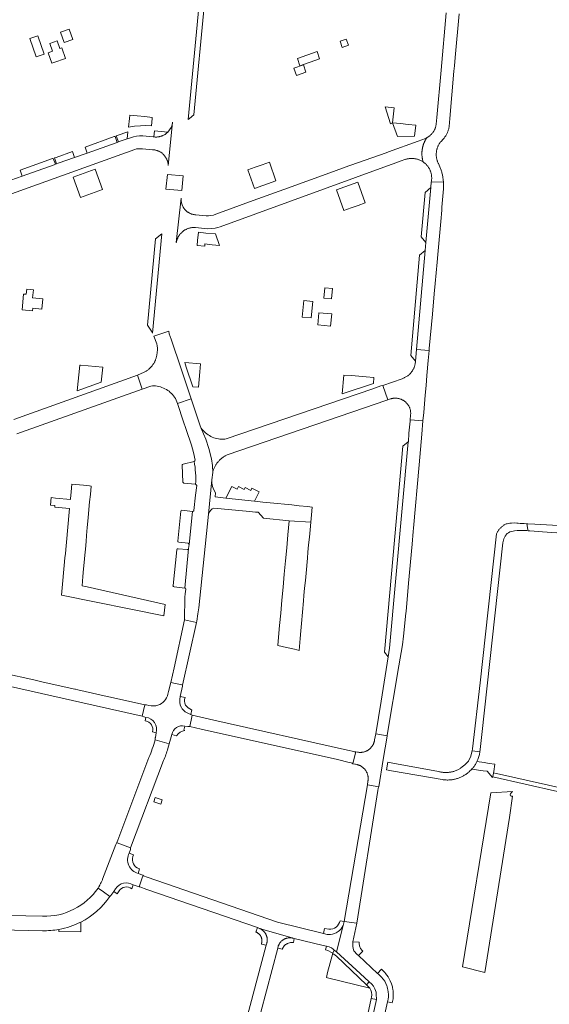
# Model space of a CAD drawing. Extents: x 152825 to 164088, y 457113 to 463005.
# Tile 23 of 256: x 156216 to 156422, y 458404 to 458788. Entities that reach past the tile are written whole.
import ezdxf

# ---------------------------------------------------------------- set-up
doc = ezdxf.new("R2010")
doc.units = 0
doc.header["$LTSCALE"] = 0.5
for name, color, linetype, lineweight in [('B-PV-VH-GESLOTENVERHARDING_ASFALT-GV', 251, 'CONTINUOUS', 18), ('B-PV-VH-GESLOTENVERHARDING_KUNSTSTOF-GV', 251, 'CONTINUOUS', 18), ('B-PV-VH-ONVERHARD_ZAND-GV', 251, 'CONTINUOUS', 18), ('B-PV-VH-OPENVERHARDING_BETONSTRAATSTEEN-GV', 251, 'CONTINUOUS', 18), ('B-PV-VH-OPENVERHARDING_STRAATBAKSTEEN-GV', 251, 'CONTINUOUS', 18)]:
    doc.layers.add(name, color=color, linetype=linetype, lineweight=lineweight)

msp = doc.modelspace()

# ---------------------------------------------------------------- linework, layer by layer
at = {"layer": 'B-PV-VH-GESLOTENVERHARDING_ASFALT-GV', "flags": 128}
for points in [[(156194.46, 458714.132), (156260.631, 458737.906), (156261.335, 458738.077), (156262.052, 458738.174), (156262.866, 458738.192), (156263.676, 458738.119), (156267.534, 458737.805), (156267.761, 458737.791), (156267.986, 458737.769), (156268.211, 458737.738), (156268.434, 458737.7), (156268.656, 458737.654), (156268.876, 458737.601), (156269.094, 458737.539), (156269.31, 458737.47), (156269.523, 458737.393), (156269.733, 458737.309), (156269.941, 458737.218), (156270.144, 458737.119), (156270.345, 458737.013), (156270.541, 458736.9), (156270.734, 458736.78), (156270.921, 458736.654), (156271.105, 458736.521), (156271.283, 458736.381), (156271.457, 458736.236), (156271.625, 458736.084), (156271.788, 458735.926), (156271.945, 458735.763), (156271.958, 458735.749), (156272.109, 458735.579), (156272.253, 458735.404), (156272.391, 458735.225), (156272.523, 458735.04), (156272.648, 458734.851), (156272.766, 458734.657), (156272.878, 458734.46), (156272.982, 458734.259), (156273.08, 458734.054), (156273.17, 458733.846), (156273.252, 458733.635), (156273.327, 458733.421), (156273.395, 458733.205), (156273.455, 458732.986), (156273.507, 458732.765), (156273.551, 458732.543), (156273.587, 458732.319), (156273.616, 458732.094), (156273.637, 458731.868), (156273.649, 458731.642), (156274.295, 458738.014), (156275.369, 458748.596), (156275.161, 458747.49), (156274.765, 458746.437), (156274.218, 458745.506), (156273.524, 458744.679), (156273.001, 458744.201), (156272.428, 458743.784), (156272.415, 458743.776), (156272.222, 458743.655), (156272.024, 458743.541), (156271.823, 458743.435), (156271.617, 458743.335), (156271.409, 458743.243), (156271.198, 458743.158), (156270.983, 458743.081), (156270.766, 458743.011), (156270.547, 458742.949), (156270.325, 458742.894), (156270.102, 458742.848), (156269.878, 458742.809), (156269.652, 458742.778), (156269.425, 458742.755), (156269.198, 458742.74), (156268.97, 458742.733), (156268.742, 458742.734), (156268.514, 458742.743), (156268.287, 458742.76), (156268.06, 458742.785), (156267.906, 458742.806), (156267.753, 458742.831), (156263.743, 458743.145), (156262.523, 458743.195), (156261.306, 458743.101), (156260.106, 458742.858), (156258.944, 458742.474), (156257.641, 458742.012), (156254.595, 458740.932), (156254.243, 458740.807), (156253.766, 458740.638), (156253.423, 458740.516), (156242.079, 458736.494), (156237.175, 458734.755), (156230.78, 458732.487), (156230.176, 458732.273), (156229.7, 458732.104), (156229.258, 458731.948), (156216.81, 458727.534), (156207.768, 458724.328)], [(156214.685, 458626.985), (156263.502, 458644.439), (156261.745, 458649.822), (156213.459, 458632.569)]]:
    msp.add_lwpolyline(points, dxfattribs=at)
for points in [[(156359.544, 458737.016), (156358.542, 458736.62), (156344.853, 458731.744), (156344.07, 458731.46), (156336.588, 458728.747), (156318.722, 458722.268), (156306.746, 458717.925), (156292.229, 458712.661), (156291.282, 458712.32), (156290.298, 458712.107), (156289.36, 458712.026), (156288.42, 458712.061), (156284.359, 458712.426), (156284.253, 458712.431), (156284.036, 458712.448), (156283.82, 458712.473), (156283.604, 458712.506), (156283.39, 458712.547), (156283.178, 458712.595), (156282.968, 458712.652), (156282.76, 458712.716), (156282.554, 458712.788), (156282.351, 458712.867), (156282.151, 458712.953), (156281.955, 458713.047), (156281.762, 458713.148), (156281.573, 458713.256), (156281.388, 458713.371), (156281.207, 458713.492), (156281.031, 458713.62), (156280.86, 458713.755), (156280.079, 458714.523), (156279.76, 458714.98), (156279.453, 458715.421), (156279.065, 458716.246), (156278.808, 458717.12), (156278.688, 458718.024), (156278.709, 458718.936), (156276.812, 458701.588), (156276.84, 458701.74), (156276.891, 458701.974), (156276.948, 458702.206), (156277.014, 458702.435), (156277.087, 458702.663), (156277.168, 458702.887), (156277.256, 458703.109), (156277.352, 458703.328), (156277.455, 458703.544), (156277.565, 458703.756), (156277.683, 458703.964), (156277.807, 458704.168), (156277.938, 458704.368), (156278.075, 458704.563), (156278.219, 458704.754), (156278.369, 458704.94), (156278.526, 458705.12), (156278.688, 458705.295), (156278.856, 458705.465), (156279.03, 458705.629), (156279.209, 458705.787), (156279.22, 458705.796), (156279.404, 458705.947), (156279.593, 458706.091), (156279.787, 458706.229), (156279.985, 458706.36), (156280.188, 458706.484), (156280.395, 458706.602), (156280.605, 458706.713), (156280.819, 458706.816), (156281.037, 458706.912), (156281.258, 458707.001), (156281.481, 458707.082), (156281.707, 458707.156), (156281.936, 458707.222), (156282.166, 458707.281), (156282.399, 458707.331), (156282.633, 458707.374), (156282.868, 458707.409), (156283.104, 458707.436), (156283.341, 458707.455), (156283.579, 458707.466), (156283.817, 458707.469), (156284.054, 458707.464), (156284.292, 458707.451), (156288.934, 458706.951), (156290.479, 458707.008), (156292.009, 458707.229), (156292.957, 458707.449), (156293.889, 458707.732), (156360.476, 458732.015), (156361.298, 458732.314), (156364.465, 458733.466), (156365.854, 458733.941), (156366.014, 458733.995), (156366.256, 458734.069), (156366.501, 458734.136), (156366.747, 458734.195), (156366.996, 458734.247), (156367.246, 458734.29), (156367.497, 458734.326), (156367.749, 458734.353), (156368.002, 458734.373), (156368.255, 458734.385), (156368.509, 458734.389), (156368.763, 458734.384), (156369.016, 458734.372), (156369.269, 458734.352), (156369.521, 458734.323), (156369.772, 458734.287), (156370.022, 458734.243), (156370.27, 458734.191), (156370.516, 458734.131), (156370.761, 458734.064), (156370.799, 458734.053), (156371.035, 458733.982), (156371.269, 458733.903), (156371.5, 458733.817), (156371.728, 458733.723), (156371.953, 458733.622), (156372.174, 458733.514), (156372.392, 458733.399), (156372.606, 458733.276), (156372.816, 458733.147), (156372.985, 458733.035), (156372.931, 458733.221), (156372.881, 458733.408), (156372.833, 458733.595), (156372.789, 458733.783), (156372.748, 458733.971), (156372.711, 458734.16), (156372.676, 458734.35), (156372.645, 458734.541), (156372.618, 458734.732), (156372.593, 458734.923), (156372.572, 458735.115), (156372.554, 458735.307), (156372.54, 458735.5), (156372.529, 458735.692), (156372.521, 458735.885), (156372.517, 458736.078), (156372.515, 458736.271), (156372.518, 458736.464), (156372.523, 458736.657), (156372.532, 458736.85), (156372.544, 458737.042), (156372.56, 458737.235), (156372.579, 458737.427), (156372.601, 458737.618), (156372.626, 458737.81), (156372.655, 458738.001), (156372.687, 458738.191), (156372.722, 458738.381), (156372.761, 458738.57), (156372.803, 458738.758), (156372.848, 458738.946), (156372.897, 458739.132), (156372.948, 458739.318), (156373.003, 458739.503), (156373.061, 458739.687), (156373.122, 458739.871), (156373.187, 458740.052), (156373.254, 458740.233), (156373.325, 458740.413), (156373.398, 458740.591), (156373.475, 458740.768), (156373.555, 458740.944), (156373.638, 458741.118), (156373.723, 458741.291), (156373.812, 458741.463), (156373.904, 458741.632), (156373.999, 458741.8), (156374.096, 458741.967), (156374.197, 458742.132), (156374.3, 458742.295), (156374.406, 458742.457), (156374.332, 458742.416), (156374.115, 458742.304), (156373.895, 458742.2), (156371.017, 458741.142)], [(156274.792, 458663.874), (156274.07, 458666.031), (156273.876, 458666.985), (156267.996, 458665.028), (156269.166, 458662.043), (156269.342, 458661.298), (156269.436, 458660.434), (156269.445, 458659.654), (156269.362, 458658.824), (156269.319, 458658.553), (156269.297, 458658.285), (156269.267, 458658.019), (156269.229, 458657.755), (156269.183, 458657.49), (156269.13, 458657.227), (156269.068, 458656.966), (156268.999, 458656.707), (156268.923, 458656.45), (156268.84, 458656.195), (156268.749, 458655.943), (156268.651, 458655.693), (156268.609, 458655.593), (156268.499, 458655.348), (156268.385, 458655.107), (156268.262, 458654.87), (156268.133, 458654.637), (156267.997, 458654.407), (156267.854, 458654.182), (156267.705, 458653.96), (156267.549, 458653.743), (156267.387, 458653.53), (156267.22, 458653.323), (156267.046, 458653.121), (156266.866, 458652.924), (156266.68, 458652.732), (156266.489, 458652.545), (156266.293, 458652.364), (156266.092, 458652.189), (156265.885, 458652.02), (156265.673, 458651.857), (156265.458, 458651.7), (156265.237, 458651.549), (156265.012, 458651.405), (156264.784, 458651.268), (156264.55, 458651.137), (156264.33, 458651.022), (156261.745, 458649.822), (156263.502, 458644.439), (156266.86, 458645.53), (156267.481, 458645.687), (156268.116, 458645.686), (156268.748, 458645.646), (156269.378, 458645.566), (156270, 458645.446), (156270.614, 458645.288), (156271.217, 458645.092), (156271.807, 458644.858), (156272.38, 458644.587), (156272.936, 458644.281), (156273.471, 458643.941), (156273.983, 458643.567), (156274.472, 458643.163), (156274.933, 458642.728), (156275.367, 458642.266), (156275.771, 458641.777), (156276.143, 458641.263), (156276.482, 458640.727), (156276.787, 458640.171), (156277.227, 458638.82), (156282.584, 458640.614), (156278.66, 458652.327)], [(156372.929, 458632.059), (156367.922, 458632.498), (156367.878, 458631.979), (156367.478, 458627.3), (156367.241, 458623.919), (156367.18, 458623.86), (156359.921, 458543.335), (156359.363, 458540.018), (156356.643, 458522.778), (156354.53, 458509.995), (156358.966, 458509.191), (156359.011, 458509.495), (156363.568, 458536.537), (156364.918, 458544.757), (156365.301, 458548.123), (156366.267, 458556.995), (156366.313, 458557.655), (156367.31, 458568.798), (156368.663, 458583.918), (156369.096, 458588.832), (156369.215, 458590.134), (156371.42, 458614.958), (156372.476, 458626.84)], [(156392.078, 458503.352), (156395.052, 458503.016), (156395.178, 458503.873), (156395.857, 458509.66), (156404.08, 458584.484), (156404.404, 458585.986), (156404.64, 458586.525), (156404.944, 458587.02), (156405.287, 458587.54), (156405.524, 458587.874), (156405.786, 458588.15), (156406.252, 458588.419), (156406.821, 458588.716), (156407.275, 458588.867), (156408.045, 458589.069), (156408.563, 458589.132), (156409.611, 458589.22), (156410.583, 458589.245), (156411.997, 458589.296), (156413.348, 458589.245), (156413.873, 458589.212), (156413.786, 458589.639), (156413.382, 458591.923), (156412.326, 458591.981), (156410.739, 458592.068), (156410.078, 458592.105), (156409.528, 458592.135), (156408.419, 458592.214), (156407.42, 458592.168), (156406.789, 458592.123), (156406.197, 458592.05), (156405.708, 458591.947), (156405.36, 458591.845), (156405.06, 458591.742), (156404.835, 458591.612), (156404.614, 458591.475), (156404.397, 458591.332), (156404.185, 458591.181), (156403.978, 458591.025), (156403.775, 458590.862), (156403.578, 458590.693), (156403.386, 458590.517), (156403.199, 458590.337), (156403.019, 458590.15), (156402.843, 458589.958), (156402.674, 458589.761), (156402.511, 458589.558), (156402.355, 458589.351), (156402.205, 458589.139), (156402.061, 458588.922), (156401.924, 458588.701), (156401.794, 458588.476), (156401.671, 458588.247), (156401.555, 458588.014), (156401.545, 458587.993), (156395.212, 458529.921), (156392.183, 458504.134)], [(156432.516, 458590.807), (156426.853, 458591.28), (156423.371, 458591.422), (156416.494, 458591.812), (156413.764, 458591.917), (156413.382, 458591.923), (156413.786, 458589.639), (156413.873, 458589.212), (156414.527, 458589.17), (156419.561, 458588.764), (156428.681, 458588.118), (156432.262, 458587.642)]]:
    msp.add_lwpolyline(points, close=True, dxfattribs=at)
at = {"layer": 'B-PV-VH-GESLOTENVERHARDING_KUNSTSTOF-GV', "flags": 128}
for points in [[(156231.746, 458783.57), (156233.17, 458779.64), (156236.431, 458780.822), (156235.007, 458784.752)], [(156219.793, 458781.107), (156222.164, 458773.983), (156225.277, 458775.02), (156222.906, 458782.143)], [(156227.507, 458779.26), (156228.571, 458776.216), (156226.821, 458775.604), (156228.256, 458771.497), (156229.13, 458771.805), (156233.66, 458773.375), (156232.221, 458777.492), (156231.464, 458777.227), (156230.4, 458780.271)], [(156332.606, 458773.269), (156331.644, 458776.115), (156323.971, 458773.386), (156324.984, 458770.543)], [(156327.336, 458768.071), (156326.363, 458770.913), (156322.638, 458769.618), (156323.633, 458766.798)], [(156221.152, 458683.093), (156218.513, 458683.346), (156218.268, 458681.394), (156217.27, 458681.418), (156216.729, 458675.363), (156220.804, 458674.944), (156220.908, 458675.938), (156224.394, 458675.61), (156224.832, 458679.655), (156220.789, 458680.074)], [(156337.646, 458683.634), (156334.628, 458683.926), (156334.249, 458679.945), (156337.266, 458679.655)], [(156329.983, 458678.632), (156326.48, 458678.977), (156325.885, 458672.484), (156329.378, 458672.17)], [(156337.36, 458673.724), (156332.39, 458674.189), (156331.961, 458669.484), (156336.913, 458668.995)]]:
    msp.add_lwpolyline(points, close=True, dxfattribs=at)
at = {"layer": 'B-PV-VH-ONVERHARD_ZAND-GV', "flags": 128}
for points in [[(156340.629, 458780.079), (156341.469, 458777.718), (156343.866, 458778.571), (156343.008, 458780.963)], [(156361.713, 458754.095), (156358.204, 458754.467), (156360.299, 458747.871), (156361.094, 458748.278)], [(156257.641, 458742.012), (156257.878, 458744.758), (156253.72, 458743.276), (156253.438, 458743.176), (156254.243, 458740.807), (156254.595, 458740.932)], [(156273.524, 458744.679), (156268.248, 458745.181), (156268.06, 458742.785), (156268.287, 458742.76), (156268.514, 458742.743), (156268.742, 458742.734), (156268.97, 458742.733), (156269.198, 458742.74), (156269.425, 458742.755), (156269.652, 458742.778), (156269.878, 458742.809), (156270.102, 458742.848), (156270.325, 458742.894), (156270.547, 458742.949), (156270.766, 458743.011), (156270.983, 458743.081), (156271.198, 458743.158), (156271.409, 458743.243), (156271.617, 458743.335), (156271.823, 458743.435), (156272.024, 458743.541), (156272.222, 458743.655), (156272.415, 458743.776), (156272.428, 458743.784), (156273.001, 458744.201)], [(156253.766, 458740.638), (156252.952, 458743.002), (156252.649, 458742.894), (156241.247, 458738.829), (156242.079, 458736.494), (156253.423, 458740.516)], [(156237.175, 458734.755), (156236.346, 458737.081), (156229.953, 458734.802), (156229.389, 458734.601), (156230.176, 458732.273), (156230.78, 458732.487)], [(156229.7, 458732.104), (156228.891, 458734.423), (156228.584, 458734.314), (156215.993, 458729.825), (156216.81, 458727.534), (156229.258, 458731.948)], [(156407.368, 458487.099), (156407.874, 458487.48), (156399.375, 458486.921), (156388.267, 458419.092), (156397.081, 458416.889), (156406.58, 458477.35), (156407.777, 458485.689), (156407.291, 458485.688), (156407.085, 458485.798), (156406.957, 458486.163), (156406.972, 458486.543)]]:
    msp.add_lwpolyline(points, close=True, dxfattribs=at)
for points in [[(156231.07, 458433.711), (156231.047, 458433.428), (156231.003, 458432.887), (156239.562, 458432.737)], [(156239.562, 458432.737), (156239.59, 458436.569)]]:
    msp.add_lwpolyline(points, dxfattribs=at)
at = {"layer": 'B-PV-VH-ONVERHARD_ZAND-GV'}
msp.add_lwpolyline([(156239.59, 458436.569, -0.0715742), (156231.07, 458433.711)], format="xyb", dxfattribs=at)
at = {"layer": 'B-PV-VH-OPENVERHARDING_BETONSTRAATSTEEN-GV', "flags": 128}
for points in [[(156287.897, 458796.502), (156286.168, 458798.939), (156281.461, 458749.617), (156281.942, 458750), (156283.693, 458751.396)], [(156261.59, 458750.962), (156258.664, 458751.241), (156258.546, 458750), (156258.216, 458746.547), (156260.517, 458746.946), (156262.843, 458747.159), (156264.985, 458747.182), (156267.124, 458747.05), (156267.405, 458750), (156267.444, 458750.404), (156264.516, 458750.683)], [(156364.123, 458747.956), (156361.094, 458748.278), (156363.016, 458742.924), (156369.635, 458743.099), (156370.181, 458747.311), (156367.153, 458747.633)], [(156315.606, 458725.694), (156313.061, 458732.896), (156310.286, 458731.916), (156307.515, 458730.937), (156304.745, 458729.958), (156307.317, 458722.679)], [(156245.257, 458730.153), (156236.639, 458727.057), (156239.472, 458719.13), (156242.347, 458720.158), (156245.221, 458721.186), (156248.095, 458722.213)], [(156279.488, 458727.619), (156273.325, 458728.18), (156272.786, 458722.403), (156278.974, 458721.889)], [(156342.117, 458714.063), (156344.895, 458715.071), (156347.674, 458716.078), (156350.455, 458717.087), (156347.538, 458725.127), (156339.202, 458722.096)], [(156380.929, 458725.126), (156376.174, 458725.248), (156375.942, 458723.061), (156374.039, 458701.554), (156373.739, 458698.424), (156370.355, 458659.863), (156375.312, 458659.455), (156375.399, 458660.253), (156376.578, 458673.607), (156377.274, 458681.587), (156377.676, 458685.675), (156378.412, 458693.979), (156378.689, 458696.941), (156378.795, 458698.299), (156379.827, 458709.839), (156380.236, 458714.2), (156380.31, 458715.365), (156380.961, 458722.535), (156380.973, 458723.016), (156380.976, 458723.497), (156380.972, 458723.979), (156380.959, 458724.46), (156380.939, 458724.94)], [(156374.039, 458701.554), (156375.942, 458723.061), (156373.786, 458721.158), (156373.784, 458721.156), (156372.228, 458703.77), (156372.242, 458703.753)], [(156267.533, 458666.209), (156271.159, 458704.998), (156268.758, 458703.077), (156265.601, 458669.307), (156267.353, 458666.668)], [(156288.354, 458705.304), (156285.404, 458705.574), (156285.11, 458702.364), (156284.936, 458700.471), (156287.885, 458700.201), (156287.961, 458701.022), (156290.83, 458700.759), (156293.701, 458700.496), (156292.08, 458704.962)], [(156370.355, 458659.863), (156373.739, 458698.424), (156371.627, 458696.613), (156368.139, 458657.535), (156369.949, 458655.385)], [(156375.312, 458659.455), (156370.355, 458659.863), (156369.949, 458655.385), (156369.823, 458654.107), (156369.778, 458653.88), (156369.725, 458653.65), (156369.665, 458653.422), (156369.596, 458653.196), (156369.52, 458652.972), (156369.436, 458652.751), (156369.345, 458652.534), (156369.246, 458652.319), (156369.141, 458652.108), (156369.028, 458651.9), (156368.908, 458651.697), (156368.782, 458651.497), (156368.648, 458651.302), (156368.508, 458651.112), (156368.362, 458650.927), (156368.21, 458650.746), (156368.052, 458650.571), (156367.887, 458650.401), (156367.718, 458650.237), (156367.542, 458650.079), (156367.362, 458649.927), (156367.176, 458649.781), (156366.969, 458649.631), (156366.742, 458649.477), (156366.51, 458649.329), (156366.274, 458649.188), (156366.034, 458649.053), (156365.791, 458648.926), (156365.543, 458648.806), (156365.293, 458648.693), (156365.039, 458648.588), (156364.782, 458648.49), (156357.34, 458645.898), (156359.27, 458640.279), (156360.332, 458640.635), (156360.467, 458640.674), (156360.682, 458640.728), (156360.898, 458640.775), (156361.117, 458640.814), (156361.336, 458640.846), (156361.557, 458640.869), (156361.778, 458640.884), (156362, 458640.891), (156362.221, 458640.891), (156362.443, 458640.882), (156362.664, 458640.865), (156362.884, 458640.841), (156363.104, 458640.808), (156363.322, 458640.768), (156363.538, 458640.72), (156363.753, 458640.663), (156363.965, 458640.6), (156364.175, 458640.528), (156364.382, 458640.449), (156364.587, 458640.363), (156364.788, 458640.269), (156364.985, 458640.168), (156365.179, 458640.061), (156365.369, 458639.946), (156365.554, 458639.824), (156365.735, 458639.696), (156365.911, 458639.561), (156366.082, 458639.42), (156366.248, 458639.273), (156366.409, 458639.121), (156366.564, 458638.962), (156366.614, 458638.907), (156366.757, 458638.744), (156366.894, 458638.575), (156367.024, 458638.401), (156367.148, 458638.223), (156367.266, 458638.04), (156367.376, 458637.853), (156367.48, 458637.661), (156367.576, 458637.467), (156367.666, 458637.269), (156367.748, 458637.067), (156367.822, 458636.863), (156367.889, 458636.656), (156367.948, 458636.447), (156368, 458636.236), (156368.043, 458636.023), (156368.079, 458635.809), (156368.107, 458635.593), (156368.127, 458635.377), (156368.139, 458635.16), (156368.143, 458634.943), (156368.139, 458634.725), (156368.127, 458634.508), (156368.107, 458634.292), (156367.922, 458632.498), (156372.929, 458632.059), (156373.213, 458635.296), (156373.812, 458642.086), (156374.13, 458645.789), (156374.47, 458649.716), (156374.992, 458655.607)], [(156239.481, 458653.781), (156239.208, 458653.807), (156238.228, 458643.799), (156247.585, 458647.143), (156248.135, 458652.962), (156245.21, 458653.239), (156242.405, 458653.504)], [(156286.198, 458654.225), (156280.088, 458654.755), (156280.679, 458652.99), (156283.228, 458645.376), (156285.414, 458645.187), (156285.678, 458648.203), (156285.938, 458651.214)], [(156345.021, 458649.682), (156342.121, 458649.928), (156341.497, 458642.567), (156353.662, 458646.584), (156353.719, 458648.945), (156350.819, 458649.191), (156347.92, 458649.436)], [(156357.34, 458645.898), (156356.513, 458645.644), (156353.332, 458644.556), (156296.253, 458625.026), (156295.682, 458624.954), (156295.062, 458624.913), (156294.44, 458624.912), (156293.82, 458624.949), (156293.203, 458625.026), (156292.593, 458625.14), (156291.99, 458625.294), (156291.399, 458625.484), (156290.821, 458625.711), (156290.258, 458625.975), (156289.712, 458626.273), (156289.187, 458626.604), (156288.683, 458626.968), (156288.204, 458627.363), (156287.75, 458627.788), (156287.323, 458628.239), (156286.926, 458628.717), (156286.559, 458629.219), (156286.225, 458629.743), (156286.317, 458629.509), (156286.416, 458629.278), (156286.522, 458629.05), (156288.289, 458624.861), (156289.497, 458621.269), (156290.492, 458617.288), (156290.859, 458614.618), (156290.988, 458611.925), (156290.998, 458611.969), (156291.067, 458612.243), (156291.144, 458612.515), (156291.228, 458612.784), (156291.32, 458613.051), (156291.419, 458613.315), (156291.526, 458613.576), (156291.64, 458613.834), (156291.761, 458614.089), (156291.89, 458614.34), (156292.025, 458614.587), (156292.168, 458614.831), (156292.317, 458615.07), (156292.473, 458615.305), (156292.636, 458615.535), (156292.806, 458615.761), (156292.981, 458615.982), (156293.077, 458616.097), (156293.262, 458616.309), (156293.453, 458616.516), (156293.65, 458616.717), (156293.853, 458616.913), (156294.061, 458617.103), (156294.275, 458617.287), (156294.493, 458617.464), (156294.717, 458617.636), (156294.945, 458617.801), (156295.178, 458617.959), (156295.415, 458618.111), (156295.657, 458618.256), (156295.902, 458618.394), (156296.152, 458618.525), (156296.405, 458618.649), (156296.661, 458618.766), (156350.086, 458637.097), (156358.442, 458639.963), (156359.27, 458640.279)], [(156359.921, 458543.335), (156367.18, 458623.86), (156365.017, 458622.123), (156361.903, 458586.977), (156357.928, 458541.798), (156359.363, 458540.018)], [(156232.364, 458566.903), (156232.102, 458564.025), (156271.979, 458556.017), (156272.405, 458560.453), (156242.071, 458567.324), (156241.305, 458567.498), (156240.122, 458567.767), (156240.382, 458571.37), (156240.682, 458574.319), (156240.899, 458576.752), (156241.157, 458579.655), (156241.369, 458582.04), (156241.637, 458585.054), (156241.844, 458587.382), (156242.112, 458590.398), (156242.333, 458592.879), (156242.591, 458595.776), (156242.742, 458597.48), (156243.005, 458600.491), (156243.312, 458603.28), (156243.642, 458606.627), (156242.935, 458606.702), (156240.627, 458606.927), (156236.157, 458607.363), (156235.852, 458604.301), (156235.584, 458601.615), (156235.557, 458601.345), (156229.766, 458601.922), (156228.017, 458602.104), (156227.767, 458599.216), (156229.481, 458599.061), (156229.42, 458598.392), (156235.18, 458597.869), (156234.914, 458594.946), (156234.648, 458592.023), (156234.382, 458589.1), (156234.116, 458586.177), (156233.85, 458583.254), (156233.584, 458580.326), (156233.427, 458578.605), (156233.161, 458575.68), (156232.896, 458572.755), (156232.63, 458569.83)], [(156300.536, 458605.457), (156298.509, 458606.495), (156296.121, 458601.832), (156307.273, 458600.71), (156309.118, 458604.313), (156306.239, 458605.788), (156305.805, 458604.941), (156303.658, 458606.041), (156303.246, 458605.237), (156301.01, 458606.382)], [(156329.191, 458592.515), (156320.832, 458593.065), (156320.321, 458587.579), (156319.847, 458582.486), (156319.372, 458577.392), (156318.898, 458572.3), (156318.423, 458567.207), (156317.949, 458562.114), (156317.481, 458557.093), (156317.026, 458552.21), (156316.61, 458547.743), (156316.306, 458544.484), (156319.741, 458543.689), (156322.907, 458542.956), (156324.685, 458542.544), (156325.103, 458547.208), (156325.363, 458550.12), (156325.625, 458553.039), (156326.017, 458557.418), (156326.409, 458561.797), (156326.54, 458563.9), (156326.818, 458566.827), (156327.096, 458569.755), (156327.374, 458572.683), (156327.93, 458578.545), (156328.098, 458580.775), (156328.371, 458583.709), (156328.645, 458586.644), (156328.919, 458589.579)], [(156274.683, 458529.998), (156278.995, 458529.058), (156279.251, 458529.002), (156284.732, 458553.457), (156279.944, 458554.418), (156275.963, 458535.692)], [(156282.049, 458512.785), (156286.474, 458511.773), (156339.58, 458500), (156344.17, 458498.785), (156344.938, 458498.617), (156345.274, 458498.525), (156345.653, 458498.334), (156346.027, 458500), (156346.707, 458503.023), (156346.286, 458502.984), (156345.928, 458503.089), (156343.476, 458503.615), (156291.42, 458515.361), (156283.035, 458517.286), (156282.889, 458516.585)], [(156358.966, 458509.191), (156354.53, 458509.995), (156354.082, 458507.603), (156354.08, 458507.587), (156354.046, 458507.378), (156354.005, 458507.169), (156353.956, 458506.963), (156353.899, 458506.758), (156353.835, 458506.556), (156353.763, 458506.356), (156353.683, 458506.159), (156353.596, 458505.966), (156353.502, 458505.775), (156353.401, 458505.589), (156353.293, 458505.406), (156353.178, 458505.227), (156353.056, 458505.054), (156352.928, 458504.884), (156352.793, 458504.72), (156352.653, 458504.561), (156352.507, 458504.407), (156352.354, 458504.259), (156352.197, 458504.116), (156352.034, 458503.98), (156351.866, 458503.85), (156351.694, 458503.726), (156351.517, 458503.609), (156351.335, 458503.499), (156351.15, 458503.396), (156350.96, 458503.299), (156350.768, 458503.21), (156350.572, 458503.128), (156350.373, 458503.054), (156350.172, 458502.987), (156349.968, 458502.928), (156349.762, 458502.876), (156349.554, 458502.833), (156349.345, 458502.797), (156349.134, 458502.769), (156348.923, 458502.749), (156348.711, 458502.737), (156348.498, 458502.733), (156348.286, 458502.737), (156348.074, 458502.749), (156347.863, 458502.769), (156347.652, 458502.797), (156347.443, 458502.833), (156346.707, 458503.023), (156346.027, 458500), (156345.653, 458498.334), (156346.39, 458498.173), (156346.694, 458498.106), (156347.236, 458497.985), (156347.412, 458497.94), (156347.615, 458497.881), (156347.817, 458497.814), (156348.015, 458497.74), (156348.211, 458497.658), (156348.403, 458497.569), (156348.592, 458497.473), (156348.777, 458497.369), (156348.958, 458497.259), (156349.135, 458497.142), (156349.307, 458497.018), (156349.474, 458496.888), (156349.637, 458496.752), (156349.794, 458496.609), (156349.945, 458496.461), (156350.091, 458496.308), (156350.231, 458496.148), (156350.365, 458495.984), (156350.493, 458495.815), (156350.614, 458495.641), (156350.729, 458495.462), (156350.837, 458495.28), (156350.937, 458495.093), (156351.031, 458494.903), (156351.117, 458494.709), (156351.196, 458494.513), (156351.268, 458494.313), (156351.332, 458494.111), (156351.388, 458493.907), (156351.437, 458493.7), (156351.477, 458493.492), (156351.51, 458493.283), (156351.535, 458493.072), (156351.552, 458492.861), (156351.561, 458492.649), (156351.562, 458492.437), (156351.555, 458492.225), (156351.54, 458492.014), (156351.517, 458491.803), (156351.486, 458491.593), (156351.448, 458491.385), (156351.401, 458491.178), (156351.298, 458490.535), (156351.246, 458490.11), (156355.67, 458489.347), (156357.439, 458500), (156358.938, 458509.02)], [(156395.052, 458503.016), (156392.078, 458503.352), (156392.021, 458502.928), (156391.719, 458501.749), (156391.389, 458500.858), (156390.98, 458500), (156390.62, 458499.372), (156389.269, 458497.861), (156387.731, 458496.663), (156387.67, 458496.616), (156386.571, 458495.994), (156385.41, 458495.498), (156385.246, 458495.444), (156384.959, 458495.356), (156384.669, 458495.276), (156384.378, 458495.204), (156384.085, 458495.139), (156383.79, 458495.082), (156383.494, 458495.034), (156383.196, 458494.993), (156382.898, 458494.96), (156382.599, 458494.935), (156382.299, 458494.918), (156381.999, 458494.909), (156381.699, 458494.907), (156381.399, 458494.914), (156381.099, 458494.929), (156380.799, 458494.952), (156380.501, 458494.983), (156380.203, 458495.022), (156379.907, 458495.069), (156379.611, 458495.123), (156379.318, 458495.186), (156379.026, 458495.256), (156361.175, 458498.553), (156359.203, 458498.884), (156358.707, 458495.925), (156360.68, 458495.594), (156380.416, 458492.129), (156380.733, 458492.083), (156381.051, 458492.045), (156381.37, 458492.015), (156381.689, 458491.993), (156382.009, 458491.979), (156382.329, 458491.973), (156382.65, 458491.975), (156382.97, 458491.985), (156383.289, 458492.003), (156383.609, 458492.029), (156383.927, 458492.063), (156384.245, 458492.104), (156384.561, 458492.154), (156384.876, 458492.212), (156385.189, 458492.277), (156385.501, 458492.35), (156385.811, 458492.431), (156386.119, 458492.52), (156386.424, 458492.617), (156386.727, 458492.721), (156387.027, 458492.832), (156387.324, 458492.951), (156387.619, 458493.078), (156387.91, 458493.211), (156388.197, 458493.352), (156388.481, 458493.5), (156388.761, 458493.655), (156389.038, 458493.817), (156389.31, 458493.986), (156389.578, 458494.162), (156389.841, 458494.344), (156390.099, 458494.533), (156390.353, 458494.728), (156390.602, 458494.93), (156390.846, 458495.137), (156390.874, 458495.162), (156391.237, 458495.489), (156391.586, 458495.831), (156391.805, 458496.059), (156391.942, 458496.209), (156392.018, 458496.292), (156392.225, 458496.531), (156392.426, 458496.775), (156392.621, 458497.023), (156392.809, 458497.277), (156392.991, 458497.535), (156393.167, 458497.798), (156393.335, 458498.065), (156393.497, 458498.337), (156393.652, 458498.612), (156393.8, 458498.892), (156393.92, 458499.134), (156393.94, 458499.174), (156394.074, 458499.461), (156394.2, 458499.751), (156394.302, 458500), (156394.889, 458501.903)], [(156400.913, 458498.122), (156398.655, 458498.471), (156396.726, 458498.769), (156393.92, 458499.134), (156393.8, 458498.892), (156393.652, 458498.612), (156393.497, 458498.337), (156393.335, 458498.065), (156393.167, 458497.798), (156392.991, 458497.535), (156392.809, 458497.277), (156392.621, 458497.023), (156392.426, 458496.775), (156392.225, 458496.531), (156392.018, 458496.292), (156391.942, 458496.209), (156396.412, 458495.599), (156397.995, 458495.42), (156400.058, 458492.965), (156400.098, 458493.17), (156400.125, 458493.306), (156400.397, 458494.682), (156400.422, 458494.811), (156400.508, 458495.265)], [(156464.636, 458480.38), (156463.543, 458480.626), (156400.422, 458494.811), (156400.397, 458494.682), (156400.125, 458493.306), (156400.098, 458493.17), (156463.2, 458478.907), (156464.238, 458478.672)], [(156351.246, 458490.11), (156342.234, 458436.852), (156347.153, 458436.118), (156355.341, 458487.899), (156355.463, 458488.637), (156355.536, 458489.026), (156355.67, 458489.347)], [(156267.995, 458483.445), (156270.796, 458482.513), (156271.322, 458484.307), (156268.628, 458485.16)], [(156308.395, 458434.392), (156307.855, 458432.672), (156308.011, 458432.606), (156308.166, 458432.531), (156308.317, 458432.45), (156308.464, 458432.362), (156308.606, 458432.267), (156308.744, 458432.165), (156308.878, 458432.057), (156309.006, 458431.943), (156309.128, 458431.823), (156309.245, 458431.697), (156309.356, 458431.567), (156309.461, 458431.431), (156309.559, 458431.29), (156309.65, 458431.145), (156309.735, 458430.996), (156309.812, 458430.845), (156309.882, 458430.688), (156309.945, 458430.528), (156310.001, 458430.366), (156310.049, 458430.201), (156310.089, 458430.034), (156310.122, 458429.865), (156310.146, 458429.695), (156310.163, 458429.524), (156310.172, 458429.352), (156310.172, 458429.181), (156310.165, 458429.009), (156310.15, 458428.838), (156310.126, 458428.668), (156310.095, 458428.499), (156310.056, 458428.331), (156310.009, 458428.166), (156309.955, 458428.003), (156311.849, 458427.528), (156312.074, 458428.378), (156312.121, 458428.57), (156312.16, 458428.763), (156312.191, 458428.958), (156312.214, 458429.153), (156312.229, 458429.35), (156312.236, 458429.547), (156312.235, 458429.744), (156312.226, 458429.941), (156312.209, 458430.138), (156312.185, 458430.333), (156312.152, 458430.528), (156312.111, 458430.721), (156312.063, 458430.912), (156312.007, 458431.101), (156311.943, 458431.288), (156311.872, 458431.472), (156311.816, 458431.602), (156311.73, 458431.78), (156311.637, 458431.955), (156311.537, 458432.126), (156311.43, 458432.293), (156311.316, 458432.455), (156311.196, 458432.612), (156311.07, 458432.765), (156310.937, 458432.912), (156310.799, 458433.054), (156310.655, 458433.19), (156310.506, 458433.32), (156310.352, 458433.444), (156310.192, 458433.562), (156310.029, 458433.673), (156309.86, 458433.778), (156309.688, 458433.875), (156309.512, 458433.966), (156309.332, 458434.049), (156309.23, 458434.093)], [(156322.429, 458428.546), (156322.795, 458430.212), (156322.291, 458430.314), (156322.139, 458430.345), (156321.944, 458430.381), (156321.747, 458430.41), (156321.55, 458430.431), (156321.352, 458430.443), (156321.153, 458430.448), (156320.954, 458430.444), (156320.756, 458430.433), (156320.558, 458430.414), (156320.362, 458430.387), (156320.166, 458430.351), (156319.972, 458430.308), (156319.78, 458430.258), (156319.591, 458430.199), (156319.403, 458430.133), (156319.219, 458430.059), (156319.038, 458429.978), (156319.026, 458429.973), (156318.849, 458429.883), (156318.676, 458429.786), (156318.507, 458429.683), (156318.342, 458429.573), (156318.182, 458429.455), (156318.027, 458429.332), (156317.876, 458429.203), (156317.731, 458429.067), (156317.592, 458428.926), (156317.458, 458428.78), (156317.331, 458428.628), (156317.21, 458428.471), (156317.095, 458428.309), (156316.986, 458428.143), (156316.885, 458427.972), (156316.791, 458427.798), (156316.703, 458427.62), (156316.623, 458427.438), (156316.55, 458427.254), (156316.485, 458427.067), (156316.466, 458427.007), (156316.309, 458426.411), (156318.106, 458425.96), (156318.145, 458426.068), (156318.212, 458426.232), (156318.287, 458426.393), (156318.369, 458426.551), (156318.457, 458426.705), (156318.553, 458426.855), (156318.655, 458427), (156318.764, 458427.14), (156318.878, 458427.276), (156318.999, 458427.406), (156319.126, 458427.531), (156319.258, 458427.649), (156319.395, 458427.762), (156319.537, 458427.868), (156319.684, 458427.968), (156319.835, 458428.062), (156319.99, 458428.148), (156320.149, 458428.227), (156321.265, 458428.56)], [(156334.996, 458425.768), (156335.788, 458425.492), (156337.265, 458424.737), (156337.523, 458424.573), (156337.777, 458424.404), (156338.35, 458425.67), (156337.917, 458426.065), (156337.219, 458426.482), (156336.346, 458426.857), (156335.347, 458427.13)], [(156350.859, 458412.141), (156352.02, 458413.277), (156348.394, 458416.522), (156339.167, 458424.924), (156338.35, 458425.67), (156337.777, 458424.404), (156337.986, 458424.243), (156338.192, 458424.079), (156338.703, 458423.682), (156339.185, 458423.251)], [(156349.467, 458425.261), (156349.277, 458425.445), (156348.611, 458426.278), (156348.183, 458427.255), (156348.033, 458428.149), (156348.063, 458428.696), (156345.614, 458428.845), (156345.545, 458428.52), (156345.59, 458427.167), (156345.724, 458426.273), (156346.027, 458425.374), (156347.336, 458423.988), (156347.811, 458423.541)], [(156360.93, 458405.083), (156361.258, 458406.638), (156361.295, 458406.958), (156361.323, 458407.279), (156361.344, 458407.6), (156361.357, 458407.922), (156361.362, 458408.244), (156361.359, 458408.566), (156361.348, 458408.887), (156361.328, 458409.209), (156361.301, 458409.53), (156361.266, 458409.85), (156361.223, 458410.169), (156361.172, 458410.487), (156361.113, 458410.803), (156361.047, 458411.118), (156361.005, 458411.298), (156360.649, 458412.526), (156360.172, 458413.712), (156359.36, 458415.197), (156358.375, 458416.573), (156358.148, 458416.838), (156357.915, 458417.098), (156356.877, 458418.1), (156356.783, 458418.191), (156355.23, 458416.568), (156355.535, 458416.282), (156356.755, 458415.14), (156358.033, 458413.561), (156358.827, 458411.708), (156358.911, 458411.447), (156358.999, 458411.145), (156359.08, 458410.841), (156359.153, 458410.535), (156359.219, 458410.228), (156359.277, 458409.918), (156359.326, 458409.608), (156359.368, 458409.296), (156359.402, 458408.984), (156359.428, 458408.67), (156359.446, 458408.356), (156359.455, 458408.042), (156359.457, 458407.727), (156359.451, 458407.413), (156359.437, 458407.099), (156359.415, 458406.785), (156359.385, 458406.472), (156359.159, 458405.446)], [(156354.757, 458406.348), (156354.739, 458408.437), (156354.685, 458409.285), (156354.185, 458410.569), (156353.592, 458411.539), (156353, 458412.4), (156352.02, 458413.277), (156350.859, 458412.141), (156352.263, 458410.805), (156352.6, 458410.034), (156352.827, 458409.223), (156352.939, 458408.231), (156352.882, 458407.235), (156352.777, 458406.754)], [(156334.417, 458326.772), (156336.477, 458326.366), (156341.948, 458348.498), (156354.757, 458406.348), (156352.777, 458406.754), (156351.053, 458398.892), (156348.632, 458387.852), (156346.689, 458378.989), (156342.864, 458361.545), (156340.939, 458352.765), (156338.212, 458341.895), (156335.538, 458331.238)]]:
    msp.add_lwpolyline(points, close=True, dxfattribs=at)
for points in [[(156381.999, 458791.146), (156379.977, 458768.798), (156378.332, 458750.342), (156378.109, 458747.722), (156377.975, 458746.956), (156377.939, 458746.832), (156377.865, 458746.599), (156377.784, 458746.37), (156377.695, 458746.142), (156377.598, 458745.918), (156377.495, 458745.698), (156377.384, 458745.481), (156377.266, 458745.267), (156377.141, 458745.058), (156377.01, 458744.852), (156376.872, 458744.652), (156376.727, 458744.455), (156376.576, 458744.264), (156376.418, 458744.078), (156376.255, 458743.897), (156376.086, 458743.721), (156375.911, 458743.552), (156375.731, 458743.387), (156375.545, 458743.229), (156375.354, 458743.078), (156375.244, 458742.995), (156375.159, 458742.932), (156374.959, 458742.793), (156374.754, 458742.66), (156374.545, 458742.535), (156374.406, 458742.457), (156374.3, 458742.295), (156374.197, 458742.132), (156374.096, 458741.967), (156373.999, 458741.8), (156373.904, 458741.632), (156373.812, 458741.463), (156373.723, 458741.291), (156373.638, 458741.118), (156373.555, 458740.944), (156373.475, 458740.768), (156373.398, 458740.591), (156373.325, 458740.413), (156373.254, 458740.233), (156373.187, 458740.052), (156373.122, 458739.871), (156373.061, 458739.687), (156373.003, 458739.503), (156372.948, 458739.318), (156372.897, 458739.132), (156372.848, 458738.946), (156372.803, 458738.758), (156372.761, 458738.57), (156372.722, 458738.381), (156372.687, 458738.191), (156372.655, 458738.001), (156372.626, 458737.81), (156372.601, 458737.618), (156372.579, 458737.427), (156372.56, 458737.235), (156372.544, 458737.042), (156372.532, 458736.85), (156372.523, 458736.657), (156372.518, 458736.464), (156372.515, 458736.271), (156372.517, 458736.078), (156372.521, 458735.885), (156372.529, 458735.692), (156372.54, 458735.5), (156372.554, 458735.307), (156372.572, 458735.115), (156372.593, 458734.923), (156372.618, 458734.732), (156372.645, 458734.541), (156372.676, 458734.35), (156372.711, 458734.16), (156372.748, 458733.971), (156372.789, 458733.783), (156372.833, 458733.595), (156372.881, 458733.408), (156372.931, 458733.221), (156372.985, 458733.035), (156373.021, 458733.011), (156373.222, 458732.868), (156373.419, 458732.719), (156373.61, 458732.564), (156373.796, 458732.402), (156373.977, 458732.235), (156374.153, 458732.062), (156374.322, 458731.883), (156374.486, 458731.698), (156374.644, 458731.509), (156374.795, 458731.314), (156374.94, 458731.115), (156375.079, 458730.911), (156375.21, 458730.703), (156375.335, 458730.49), (156375.453, 458730.274), (156375.565, 458730.054), (156375.668, 458729.83), (156375.765, 458729.603), (156375.854, 458729.374), (156375.935, 458729.141), (156376.009, 458728.906), (156376.076, 458728.668), (156376.134, 458728.429), (156376.185, 458728.188), (156376.228, 458727.945), (156376.263, 458727.701), (156376.29, 458727.456), (156376.309, 458727.21), (156376.32, 458726.964), (156376.323, 458726.717), (156376.318, 458726.471), (156376.305, 458726.225), (156376.284, 458725.979), (156376.255, 458725.734), (156376.219, 458725.49), (156376.174, 458725.248), (156380.929, 458725.126), (156380.494, 458728.053), (156380.417, 458728.407), (156380.332, 458728.76), (156380.24, 458729.111), (156380.14, 458729.459), (156380.032, 458729.806), (156379.917, 458730.149), (156379.794, 458730.491), (156379.786, 458730.512), (156378.913, 458732.445), (156378.849, 458732.576), (156378.745, 458732.805), (156378.649, 458733.036), (156378.56, 458733.27), (156378.479, 458733.507), (156378.405, 458733.746), (156378.339, 458733.988), (156378.281, 458734.232), (156378.23, 458734.477), (156378.187, 458734.724), (156378.153, 458734.972), (156378.126, 458735.221), (156378.107, 458735.471), (156378.096, 458735.721), (156378.093, 458735.972), (156378.098, 458736.222), (156378.111, 458736.472), (156378.132, 458736.722), (156378.161, 458736.971), (156378.198, 458737.219), (156378.243, 458737.465), (156378.296, 458737.71), (156378.356, 458737.953), (156378.425, 458738.194), (156378.501, 458738.433), (156378.584, 458738.669), (156378.675, 458738.903), (156378.773, 458739.133), (156378.879, 458739.36), (156378.992, 458739.584), (156379.112, 458739.804), (156379.239, 458740.02), (156379.372, 458740.231), (156379.513, 458740.439), (156379.66, 458740.642), (156379.813, 458740.84), (156379.973, 458741.033), (156380.813, 458741.941), (156380.992, 458742.146), (156381.166, 458742.355), (156381.332, 458742.57), (156381.493, 458742.79), (156381.647, 458743.014), (156381.795, 458743.242), (156381.935, 458743.475), (156382.069, 458743.712), (156382.196, 458743.953), (156382.315, 458744.197), (156382.427, 458744.445), (156382.532, 458744.696), (156382.63, 458744.949), (156382.72, 458745.206), (156382.802, 458745.465), (156382.877, 458745.727), (156382.944, 458745.99), (156382.961, 458746.061), (156383.099, 458746.833), (156383.422, 458750.006), (156385.009, 458768.454), (156385.208, 458770.51), (156385.483, 458773.711), (156387.024, 458790.78)], [(156284.732, 458553.457), (156284.839, 458553.936), (156285.224, 458556.796), (156285.57, 458559.128), (156289.323, 458595.689), (156290.674, 458609.082), (156290.988, 458611.925), (156290.859, 458614.618), (156290.492, 458617.288), (156289.497, 458621.269), (156288.289, 458624.861), (156286.522, 458629.05), (156286.416, 458629.278), (156286.317, 458629.509), (156286.225, 458629.743), (156282.706, 458640.249), (156282.584, 458640.614), (156277.227, 458638.82), (156277.359, 458638.414), (156279.479, 458632.09), (156280.604, 458628.733), (156282.685, 458622.525), (156283.485, 458619.737), (156284.105, 458616.749)], [(156279.14, 458614.743), (156279.371, 458608.197)], [(156283.735, 458616.241), (156279.497, 458615.182)], [(156279.76, 458607.789), (156284.298, 458607.292)], [(156284.75, 458606.836), (156284.313, 458603.129), (156283.653, 458597.094), (156283.651, 458597.079)], [(156278.555, 458596.772), (156277.359, 458585.169)], [(156283.124, 458596.718), (156279.027, 458597.163)], [(156283.124, 458596.718), (156281.764, 458583.832), (156281.611, 458582.199), (156280.125, 458566.824)], [(156281.764, 458583.832), (156283.124, 458596.718)], [(156277.743, 458584.686), (156281.37, 458584.296)], [(156276.964, 458581.803), (156275.529, 458567.774)], [(156275.925, 458567.314), (156280.125, 458566.824), (156281.611, 458582.199)], [(156281.094, 458581.853), (156277.488, 458582.187)], [(156280.495, 458566.529), (156280.479, 458566.377), (156280.283, 458564.553), (156280.152, 458563.333), (156279.944, 458554.418), (156284.732, 458553.457)], [(156278.357, 458524.528), (156279.163, 458528.609), (156279.251, 458529.002), (156278.995, 458529.058), (156274.683, 458529.998), (156273.796, 458526.443), (156273.56, 458525.497)], [(156280.2, 458524.166), (156278.357, 458524.528)], [(156266.104, 458521.089), (156265.18, 458521.272), (156264.552, 458521.286), (156263.566, 458516.92), (156264.217, 458516.671), (156264.227, 458516.667), (156264.937, 458516.418)], [(156280.087, 458513.005), (156281.246, 458512.85), (156282.049, 458512.785), (156282.889, 458516.585), (156283.035, 458517.286), (156282.426, 458517.497), (156282.336, 458517.655)], [(156282.336, 458517.655), (156282.426, 458517.497)], [(156282.426, 458517.497), (156282.827, 458519.389), (156282.745, 458519.407)], [(156268.969, 458510.383), (156268.661, 458508.59), (156268.635, 458508.388), (156268.535, 458507.609), (156274.079, 458506.053), (156275.093, 458509.689)], [(156280.18, 458511.286), (156279.721, 458511.378), (156280.087, 458513.005)], [(156273.539, 458504.273), (156274.079, 458506.053), (156268.535, 458507.609)], [(156275.093, 458509.689), (156276.941, 458509.234)], [(156266.159, 458500.692), (156261.488, 458488.317), (156253.977, 458468.546), (156253.597, 458467.546), (156253.764, 458467.489), (156259.013, 458465.48)], [(156259.013, 458465.48), (156271.882, 458499.531)], [(156258.481, 458463.505), (156258.966, 458464.916), (156259.013, 458465.48), (156253.764, 458467.489), (156253.597, 458467.546), (156253.198, 458466.825), (156248.107, 458453.337), (156248.011, 458453.083)], [(156260.193, 458462.846), (156258.481, 458463.505)], [(156261.914, 458455.504), (156262.525, 458457.301)], [(156260.016, 458451.039), (156262.295, 458450.3), (156263.533, 458453.778), (156263.892, 458454.733), (156263.707, 458454.866), (156261.914, 458455.504)], [(156336.848, 458431.74), (156335.55, 458431.76), (156334.149, 458432.101), (156316.194, 458436.473), (156265.516, 458454.111), (156264.042, 458454.632), (156263.892, 458454.733), (156263.533, 458453.778), (156262.295, 458450.3)], [(156247.028, 458451.062), (156246.992, 458450.965), (156246.59, 458450.339), (156246.313, 458449.85), (156248.434, 458448.338), (156250.886, 458446.556)], [(156250.886, 458446.556), (156251.317, 458446.923), (156252.47, 458448.447), (156253.177, 458449.593)], [(156253.177, 458449.593), (156252.47, 458448.447), (156253.751, 458447.593), (156254.51, 458448.706)], [(156259.503, 458449.59), (156260.016, 458451.039)], [(156262.295, 458450.3), (156262.593, 458450.286), (156265.37, 458449.307), (156308.395, 458434.392), (156309.23, 458434.093), (156322.291, 458430.314), (156322.795, 458430.212), (156334.035, 458427.488), (156335.347, 458427.13), (156336.346, 458426.857), (156337.219, 458426.482), (156337.917, 458426.065), (156338.35, 458425.67), (156339.167, 458424.924), (156341.844, 458435.272)], [(156341.844, 458435.272), (156342.234, 458436.852), (156340.657, 458437.081)], [(156298.732, 458359.868), (156316.309, 458426.411), (156316.466, 458427.007), (156316.485, 458427.067), (156316.55, 458427.254), (156316.623, 458427.438), (156316.703, 458427.62), (156316.791, 458427.798), (156316.885, 458427.972), (156316.986, 458428.143), (156317.095, 458428.309), (156317.21, 458428.471), (156317.331, 458428.628), (156317.458, 458428.78), (156317.592, 458428.926), (156317.731, 458429.067), (156317.876, 458429.203), (156318.027, 458429.332), (156318.182, 458429.455), (156318.342, 458429.573), (156318.507, 458429.683), (156318.676, 458429.786), (156318.849, 458429.883), (156319.026, 458429.973), (156319.038, 458429.978), (156319.219, 458430.059), (156319.403, 458430.133), (156319.591, 458430.199), (156319.78, 458430.258), (156319.972, 458430.308), (156320.166, 458430.351), (156320.362, 458430.387), (156320.558, 458430.414), (156320.756, 458430.433), (156320.954, 458430.444), (156321.153, 458430.448), (156321.352, 458430.443), (156321.55, 458430.431), (156321.747, 458430.41), (156321.944, 458430.381), (156322.139, 458430.345), (156322.291, 458430.314), (156309.23, 458434.093), (156309.332, 458434.049), (156309.512, 458433.966), (156309.688, 458433.875), (156309.86, 458433.778), (156310.029, 458433.673), (156310.192, 458433.562), (156310.352, 458433.444), (156310.506, 458433.32), (156310.655, 458433.19), (156310.799, 458433.054), (156310.937, 458432.912), (156311.07, 458432.765), (156311.196, 458432.612), (156311.316, 458432.455), (156311.43, 458432.293), (156311.537, 458432.126), (156311.637, 458431.955), (156311.73, 458431.78), (156311.816, 458431.602), (156311.872, 458431.472), (156311.943, 458431.288), (156312.007, 458431.101), (156312.063, 458430.912), (156312.111, 458430.721), (156312.152, 458430.528), (156312.185, 458430.333), (156312.209, 458430.138), (156312.226, 458429.941), (156312.235, 458429.744), (156312.236, 458429.547), (156312.229, 458429.35), (156312.214, 458429.153), (156312.191, 458428.958), (156312.16, 458428.763), (156312.121, 458428.57), (156312.074, 458428.378), (156311.849, 458427.528), (156294.348, 458361.335)], [(156336.239, 458433.774), (156334.555, 458434.086), (156334.149, 458432.101), (156335.55, 458431.76), (156336.848, 458431.74)], [(156346.827, 458349.51), (156359.159, 458405.446), (156359.385, 458406.472), (156359.415, 458406.785), (156359.437, 458407.099), (156359.451, 458407.413), (156359.457, 458407.727), (156359.455, 458408.042), (156359.446, 458408.356), (156359.428, 458408.67), (156359.402, 458408.984), (156359.368, 458409.296), (156359.326, 458409.608), (156359.277, 458409.918), (156359.219, 458410.228), (156359.153, 458410.535), (156359.08, 458410.841), (156358.999, 458411.145), (156358.911, 458411.447), (156358.827, 458411.708), (156358.033, 458413.561), (156356.755, 458415.14), (156355.535, 458416.282), (156355.23, 458416.568), (156347.811, 458423.541), (156347.336, 458423.988), (156346.027, 458425.374), (156345.724, 458426.273), (156345.59, 458427.167), (156345.545, 458428.52), (156345.614, 458428.845), (156347.153, 458436.118), (156342.234, 458436.852), (156341.844, 458435.272), (156339.167, 458424.924), (156348.394, 458416.522), (156352.02, 458413.277), (156353, 458412.4), (156353.592, 458411.539), (156354.185, 458410.569), (156354.685, 458409.285), (156354.739, 458408.437), (156354.757, 458406.348), (156341.948, 458348.498)]]:
    msp.add_lwpolyline(points, dxfattribs=at)
at = {"layer": 'B-PV-VH-OPENVERHARDING_BETONSTRAATSTEEN-GV'}
for points in [[(156279.157, 458614.838, 0.0528238), (156279.14, 458614.743)], [(156279.497, 458615.182, 0.2594858), (156279.157, 458614.838)], [(156284.105, 458616.749, -0.318905), (156283.735, 458616.241)], [(156283.735, 458616.241, -0.0655944), (156284.298, 458607.292)], [(156284.298, 458607.292, 0.0655944), (156283.735, 458616.241)], [(156279.371, 458608.197, 0.0941722), (156279.434, 458608.02)], [(156279.434, 458608.02, 0.2152298), (156279.76, 458607.789)], [(156284.298, 458607.292, -0.3347959), (156284.75, 458606.836)], [(156279.027, 458597.163, 0.378944), (156278.555, 458596.772)], [(156283.651, 458597.079, -0.455151), (156283.124, 458596.718)], [(156277.359, 458585.169, 0.3887643), (156277.743, 458584.686)], [(156281.37, 458584.296, -0.4219556), (156281.764, 458583.832)], [(156277.488, 458582.187, 0.3700762), (156276.964, 458581.803)], [(156281.611, 458582.199, -0.3718248), (156281.094, 458581.853)], [(156275.529, 458567.774, 0.1130913), (156275.53, 458567.606)], [(156275.53, 458567.606, 0.366925), (156275.925, 458567.314)], [(156280.125, 458566.824, -0.4048064), (156280.495, 458566.529)], [(156273.56, 458525.497, -0.2726264), (156269.643, 458521.19)], [(156278.357, 458524.528, 0.4480144), (156282.336, 458517.655)], [(156282.336, 458517.655, -0.4480144), (156278.357, 458524.528)], [(156282.745, 458519.407, -0.4402748), (156280.2, 458524.166)], [(156269.643, 458521.19, -0.1669974), (156266.104, 458521.089)], [(156264.937, 458516.418, -0.4669648), (156268.969, 458510.383)], [(156275.093, 458509.689, -0.4370313), (156280.087, 458513.005)], [(156280.087, 458513.005, 0.4370313), (156275.093, 458509.689)], [(156276.941, 458509.234, -0.2474551), (156280.18, 458511.286)], [(156268.535, 458507.609, -0.0312631), (156266.159, 458500.692)], [(156271.882, 458499.531, 0.0161784), (156273.539, 458504.273)], [(156261.914, 458455.504, -0.4769102), (156258.481, 458463.505)], [(156258.481, 458463.505, 0.4769102), (156261.914, 458455.504)], [(156261.581, 458457.696, -0.4089517), (156260.193, 458462.846)], [(156262.525, 458457.301, -0.0684041), (156261.581, 458457.696)], [(156248.011, 458453.083, -0.0372117), (156247.028, 458451.062)], [(156253.177, 458449.593, -0.4205564), (156260.016, 458451.039)], [(156260.016, 458451.039, 0.4205564), (156253.177, 458449.593)], [(156254.51, 458448.706, -0.4293809), (156259.503, 458449.59)], [(156340.657, 458437.081, -0.3602362), (156336.239, 458433.774)], [(156336.848, 458431.74, 0.2682774), (156341.844, 458435.272)], [(156341.844, 458435.272, -0.2682774), (156336.848, 458431.74)]]:
    msp.add_lwpolyline(points, format="xyb", dxfattribs=at)
at = {"layer": 'B-PV-VH-OPENVERHARDING_STRAATBAKSTEEN-GV', "flags": 128}
for points in [[(156290.684, 458607.776), (156290.674, 458609.082), (156289.323, 458595.689), (156289.709, 458596.593), (156290.331, 458597.354), (156290.835, 458597.732), (156291.4, 458598.011), (156304.075, 458596.862), (156307.676, 458596.492), (156308.657, 458596.395), (156310.833, 458594.105), (156320.832, 458593.065), (156329.191, 458592.515), (156329.465, 458595.449), (156329.739, 458598.39), (156327.921, 458598.595), (156324.676, 458598.96), (156321.774, 458599.252), (156313.379, 458600.096), (156310.547, 458600.381), (156307.273, 458600.71), (156296.121, 458601.832), (156291.905, 458602.387), (156292.13, 458604.001), (156291.408, 458605.19), (156290.92, 458606.492)], [(156197.047, 458536.442), (156196.117, 458531.997), (156197.851, 458531.605), (156203.959, 458530.26), (156244.456, 458521.199), (156263.566, 458516.92), (156264.552, 458521.286), (156251.147, 458524.294), (156249.864, 458524.582), (156238.421, 458527.149), (156237.556, 458527.343), (156237.217, 458527.419), (156223.825, 458530.412), (156222.437, 458530.722), (156208.289, 458533.885), (156207.211, 458534.126), (156205.742, 458534.454), (156200.765, 458535.567)], [(156337.986, 458424.243), (156337.777, 458424.404), (156335.782, 458416.855), (156335.291, 458414.998), (156335.764, 458414.881), (156352.263, 458410.805), (156350.859, 458412.141), (156339.185, 458423.251), (156338.703, 458423.682), (156338.192, 458424.079)]]:
    msp.add_lwpolyline(points, close=True, dxfattribs=at)
for points in [[(156264.937, 458516.418), (156264.651, 458515.044), (156264.863, 458515.009)], [(156267.47, 458510.819), (156268.969, 458510.383)], [(156250.886, 458446.556), (156248.434, 458448.338), (156246.313, 458449.85)], [(156224.703, 458438.848), (156198.536, 458439.36)], [(156197.099, 458433.774), (156224.654, 458433.206)]]:
    msp.add_lwpolyline(points, dxfattribs=at)
at = {"layer": 'B-PV-VH-OPENVERHARDING_STRAATBAKSTEEN-GV'}
for points in [[(156264.863, 458515.009, -0.4647404), (156267.47, 458510.819)], [(156268.969, 458510.383, 0.4669648), (156264.937, 458516.418)], [(156246.313, 458449.85, -0.2575708), (156224.703, 458438.848)], [(156239.59, 458436.569, 0.1293511), (156250.886, 458446.556)], [(156224.654, 458433.206, 0.0509695), (156231.07, 458433.711)], [(156231.07, 458433.711, 0.0715742), (156239.59, 458436.569)]]:
    msp.add_lwpolyline(points, format="xyb", dxfattribs=at)

doc.saveas('drawing.dxf')
